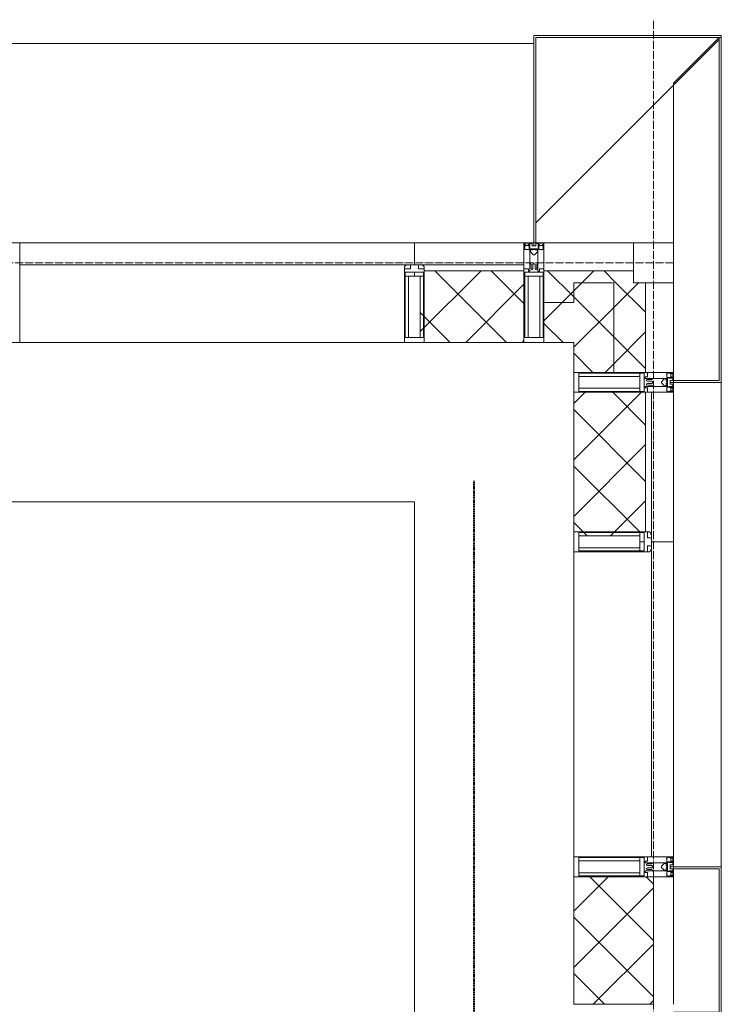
# Model space of a CAD drawing. Header units: millimetres. Extents: x 106966 to 201968, y 7718 to 228773.
# Tile 40 of 44: x 135160 to 136920, y 31240 to 33710. Entities that reach past the tile are written whole.
import ezdxf

# ---------------------------------------------------------------- set-up
doc = ezdxf.new("R2010")
doc.units = ezdxf.units.MM
for name, pattern in [('ADSK_Линия сетки', [25, 20, -2.5, 0, -2.5]), ('Линия сетки', [25, 20, -2.5, 0, -2.5]), ('Штрих_3_1_5_', [4.5, 3, -1.5]), ('Штриховая_ш3 п1_5', [4.5, 3, -1.5])]:
    doc.linetypes.add(name, pattern=pattern)
doc.layers.add('_Разделитель помещений_', color=4, linetype='Штриховая_ш3 п1_5', lineweight=40, true_color=0x00ffff)
for name, color, linetype, lineweight in [('Импосты витража', 7, 'Continuous', 18), ('Колонны', 7, 'Continuous', 18), ('Оси', 7, 'Continuous', 9), ('Панели витража', 7, 'Continuous', 18), ('Перекрытия', 7, 'Continuous', 18), ('Стены разрез', 7, 'Continuous', 40), ('Стены штриховка', 7, 'Continuous', 40), ('Элементы узлов', 7, 'Continuous', 18)]:
    doc.layers.add(name, color=color, linetype=linetype, lineweight=lineweight)
pattern_1 = [(45, (0, 0), (-70.71068, 70.71068), []), (135, (0, 0), (-70.71068, -70.71068), [])]

# ---------------------------------------------------------------- blocks, each defined once
blk = doc.blocks.new('135_SLK_K4_AR_rvt-1-МКСС_К4_L24_81_300_')
at = {"layer": '_Разделитель помещений_', "color": 131, "linetype": 'Штрих_3_1_5_', "true_color": 0xaaffff}
blk.add_line((136300, 28600), (136300, 32553), dxfattribs=at)
at = {"layer": 'Перекрытия', "color": 253, "true_color": 0xaaaaaa}
for p, q in [((136150, 32500), (131250, 32500)), ((136150, 30800), (136150, 32500))]:
    blk.add_line(p, q, dxfattribs=at)
blk = doc.blocks.new('A_OGR_PAN_Отлив - A_OGR_PAN_Отлив-6070770-МКСС_К4_L24_81_300_')
at = {"layer": 'Колонны', "color": 253, "lineweight": 5, "true_color": 0xaaaaaa}
blk.add_line((607.5, 120), (-607.5, 120), dxfattribs=at)
blk = doc.blocks.new('Rectangular Mullion - R_StandardFrame_50Wx250H-5816797-МКСС_К4_L24_81_300_')
at = {"layer": 'Импосты витража', "color": 253, "lineweight": 5, "true_color": 0xaaaaaa}
blk.add_line((136800, 32825), (136800, 33050), dxfattribs=at)
blk = doc.blocks.new('Rectangular Mullion - 50Wx250H-2623690-МКСС_К4_L24_81_300_')
at = {"layer": 'Элементы узлов', "color": 253, "lineweight": 5, "true_color": 0xaaaaaa}
for p, q in [((-25, 65.2), (-25, 250)), ((-25, 250), (0, 250)), ((25, 250), (0, 250)), ((25, 65.2), (25, 250)), ((-23, 237.3), (0, 237.3)), ((-23, 237.3), (-23, 73.6)), ((-14.9, 84), (-14.9, 237.3)), ((23, 237.3), (0, 237.3)), ((14.9, 84), (14.9, 237.3)), ((23, 237.3), (23, 73.6)), ((0, 84), (-23, 84)), ((0, 84), (23, 84)), ((-14, 65.2), (-25, 65.2)), ((-0.5, 73.6), (-23, 73.6)), ((-14, 71.3), (-14, 65.2)), ((-10, 71.3), (-14, 71.3)), ((-10, 53), (-10, 71.3)), ((-8.7, 53), (-10, 53)), ((-10, 53), (-10, 17)), ((-8.7, 53), (-7, 54.7)), ((-7, 65.2), (-5.9, 67.3)), ((-7, 65.2), (-7, 54.7)), ((-4.1, 67.3), (-5.9, 67.3)), ((-4.1, 67.3), (-2.9, 65.1)), ((-2.9, 65.1), (-2.9, 54.6)), ((-1.3, 53), (-2.9, 54.6)), ((0, 53), (-1.3, 53)), ((0, 53), (1.3, 53)), ((0.5, 73.6), (23, 73.6)), ((1.3, 53), (2.9, 54.6)), ((4.1, 67.3), (2.9, 65.1)), ((2.9, 65.1), (2.9, 54.6)), ((4.1, 67.3), (5.9, 67.3)), ((7, 65.2), (5.9, 67.3)), ((7, 65.2), (7, 54.7)), ((8.7, 53), (7, 54.7)), ((8.7, 53), (10, 53)), ((10, 71.3), (14, 71.3)), ((10, 53), (10, 71.3)), ((10, 53), (10, 17)), ((14, 71.3), (14, 65.2)), ((14, 65.2), (25, 65.2)), ((-8.5, 23), (-1.5, 30)), ((-1.5, 30), (0, 30)), ((1.5, 30), (0, 30)), ((8.5, 23), (1.5, 30)), ((-23.8, 14.6), (-25, 14.2)), ((-25, 0), (-25, 14.2)), ((-22.3, 17), (-23.8, 17)), ((-23.8, 17), (-23.8, 14.6)), ((-22.5, 10.6), (-23.8, 14.6)), ((-22.5, 10.6), (-23.7, 9.9)), ((-23.7, 1.3), (-23.7, 9.9)), ((-23.7, 1.3), (-11.8, 1.3)), ((-23.2, 10.2), (-22.5, 8)), ((-22.5, 8), (-22.5, 4.5)), ((-21.3, 4.5), (-22.5, 4.5)), ((-22.3, 17), (-22.3, 16)), ((-22.3, 16), (-21.3, 16)), ((-19, 17.6), (-21.3, 16)), ((-21.3, 4.5), (-21.3, 6.5)), ((-21.3, 6.5), (-14.2, 6.5)), ((-18.4, 16.6), (-19, 17.6)), ((-7.4, 16.6), (-18.4, 16.6)), ((-14.2, 6.5), (-14.2, 4.5)), ((-13.2, 4.5), (-14.2, 4.5)), ((-13.2, 4.5), (-12.2, 7.2)), ((-12.7, 7.6), (-11.3, 11.4)), ((-12.7, 7.6), (-11.8, 6.9)), ((-12.2, 9), (-12.2, 14.8)), ((-12.2, 14.8), (0, 14.8)), ((-11.8, 1.3), (-11.8, 6.9)), ((-10.5, 11.2), (-11.3, 11.4)), ((-10.5, 1.5), (-10.5, 11.2)), ((-4.8, 1.5), (-10.5, 1.5)), ((-10, 17), (-7.5, 17)), ((-8.5, 18.5), (-8.5, 23)), ((-7.5, 18.5), (-8.5, 18.5)), ((-7.5, 17), (-7.5, 18.5)), ((-7.4, 18), (-7.4, 16.6)), ((-2.6, 18), (-7.4, 18)), ((0, 8), (-4.8, 8)), ((-4.8, 1.5), (-4.8, 8)), ((-2.6, 18), (-2.6, 16.8)), ((-2.6, 16.8), (0, 16.8)), ((2.6, 16.8), (0, 16.8)), ((0, 14.8), (0, 16.8)), ((0, 14.8), (0, 16.8)), ((12.2, 14.8), (0, 14.8)), ((0, 0), (0, 8)), ((0, 8), (4.8, 8)), ((0, 0), (0, 8)), ((2.6, 18), (2.6, 16.8)), ((2.6, 18), (7.4, 18)), ((4.8, 1.5), (4.8, 8)), ((4.8, 1.5), (10.5, 1.5)), ((7.4, 18), (7.4, 16.6)), ((7.4, 16.6), (18.4, 16.6)), ((7.5, 18.5), (8.5, 18.5)), ((7.5, 17), (7.5, 18.5)), ((10, 17), (7.5, 17)), ((8.5, 18.5), (8.5, 23)), ((10.5, 11.2), (11.3, 11.4)), ((10.5, 1.5), (10.5, 11.2)), ((12.7, 7.6), (11.3, 11.4)), ((12.7, 7.6), (11.8, 6.9)), ((11.8, 1.3), (11.8, 6.9)), ((23.7, 1.3), (11.8, 1.3)), ((12.2, 9), (12.2, 14.8)), ((13.2, 4.5), (12.2, 7.2)), ((13.2, 4.5), (14.2, 4.5)), ((21.3, 6.5), (14.2, 6.5)), ((14.2, 6.5), (14.2, 4.5)), ((18.4, 16.6), (19, 17.6)), ((19, 17.6), (21.3, 16)), ((22.3, 16), (21.3, 16)), ((21.3, 4.5), (21.3, 6.5)), ((21.3, 4.5), (22.5, 4.5)), ((22.3, 17), (22.3, 16)), ((22.3, 17), (23.8, 17)), ((22.5, 10.6), (23.8, 14.6)), ((22.5, 10.6), (23.7, 9.9)), ((23.2, 10.2), (22.5, 8)), ((22.5, 8), (22.5, 4.5)), ((23.7, 1.3), (23.7, 9.9)), ((23.8, 17), (23.8, 14.6)), ((23.8, 14.6), (25, 14.2)), ((25, 0), (25, 14.2)), ((-25, 0), (0, 0)), ((25, 0), (0, 0))]:
    blk.add_line(p, q, dxfattribs=at)
for centre, start, end in [((-0.5, 73.1), 360, 90), ((0.5, 73.1), 90, 180)]:
    blk.add_arc(centre, 0.5, start, end, dxfattribs=at)
blk = doc.blocks.new('Rectangular Mullion - R_StandardFrame_50Wx250H-5816793-МКСС_К4_L24_81_300_')
at = {"layer": 'Импосты витража', "color": 253, "lineweight": 5, "true_color": 0xaaaaaa}
for p, q in [((-25, 0), (-25, 250)), ((-25, 250), (25, 250)), ((25, 250), (25, 0)), ((25, 0), (-25, 0))]:
    blk.add_line(p, q, dxfattribs=at)
blk = doc.blocks.new('System Panel - A_PAN_Glass-5804311-МКСС_К4_L24_81_300_')
at = {"layer": 'Панели витража', "color": 253, "lineweight": 5, "true_color": 0xaaaaaa}
for p, q in [((395, 0), (-395, 0)), ((-395, 0), (-395, -55)), ((395, -55), (395, 0)), ((-381, -55), (395, -55))]:
    blk.add_line(p, q, dxfattribs=at)
blk = doc.blocks.new('Rectangular Mullion - R_StandardFrame_50Wx250H-5804093-МКСС_К4_L24_81_300_')
at = {"layer": 'Импосты витража', "color": 253, "lineweight": 5, "true_color": 0xaaaaaa}
blk.add_line((136550, 31610), (136550, 32375), dxfattribs=at)
blk = doc.blocks.new('Rectangular Mullion - 50Wx250H-3927046-МКСС_К4_L24_81_300_')
at = {"layer": 'Элементы узлов', "color": 253, "lineweight": 5, "true_color": 0xaaaaaa}
for p, q in [((0, 250), (-25, 250)), ((-25, 250), (-25, 237.3)), ((-25, 65.2), (-25, 250)), ((-25, 250), (0, 250)), ((25, 250), (0, 250)), ((25, 250), (0, 250)), ((25, 237.3), (25, 250)), ((25, 65.2), (25, 250)), ((-23, 237.3), (0, 237.3)), ((-23, 237.3), (0, 237.3)), ((-23, 237.3), (-23, 73.6)), ((0, 237.3), (-14.9, 237.3)), ((-14.9, 237.3), (-14.9, 84)), ((-14.9, 84), (-14.9, 237.3)), ((14.9, 237.3), (0, 237.3)), ((0, 237.3), (23, 237.3)), ((23, 237.3), (0, 237.3)), ((14.9, 84), (14.9, 237.3)), ((14.9, 84), (14.9, 237.3)), ((23, 237.3), (23, 73.6)), ((0, 84), (-23, 84)), ((-23, 84), (-23, 73.6)), ((0, 84), (-23, 84)), ((-14.9, 84), (0, 84)), ((0, 84), (14.9, 84)), ((23, 84), (0, 84)), ((0, 84), (0, 73.6)), ((0, 84), (23, 84)), ((0, 73.6), (0, 84)), ((23, 73.6), (23, 84)), ((-25, 73.6), (-25, 65.2)), ((-25, 65.2), (-25, 60.2)), ((-10, 65.2), (-25, 65.2)), ((-25, 65.2), (-25, 60.2)), ((-25, 65.2), (-10, 65.2)), ((-10, 65.2), (-25, 65.2)), ((-23, 73.6), (0, 73.6)), ((0, 73.6), (-23, 73.6)), ((-0.5, 73.6), (-23, 73.6)), ((-10, 55), (-14, 55)), ((-14, 55), (-10, 55)), ((-10, 55), (-10, 65.2)), ((-10, 65.2), (-10, 55)), ((-10, 55), (-10, 65.2)), ((-10, 55), (0, 55)), ((0, 55), (-10, 55)), ((0, 73.6), (23, 73.6)), ((23, 73.6), (0, 73.6)), ((0, 55), (10, 55)), ((0, 55), (10, 55)), ((0.5, 73.6), (23, 73.6)), ((10, 65.2), (10, 55)), ((25, 65.2), (10, 65.2)), ((10, 55), (10, 65.2)), ((10, 65.2), (25, 65.2)), ((10, 65.2), (25, 65.2)), ((10, 55), (10, 65.2)), ((10, 55), (14, 55)), ((10, 55), (14, 55)), ((25, 65.2), (25, 73.6)), ((25, 65.2), (25, 60.2)), ((25, 60.2), (25, 65.2))]:
    blk.add_line(p, q, dxfattribs=at)
for centre, start, end in [((-14, 69.1), 218.9723, 270), ((-14, 69.1), 218.9723, 270), ((-14, 69.1), 218.9723, 270), ((14, 69.1), 270, 321.0277), ((14, 69.1), 270, 321.0277), ((14, 69.1), 270, 321.0277)]:
    blk.add_arc(centre, 14.1, start, end, dxfattribs=at)
blk = doc.blocks.new('Rectangular Mullion - R_InvisibleFrame_50Wx250H-3980528-МКСС_К4_L24_81_300_')
at = {"layer": 'Импосты витража', "color": 253, "lineweight": 5, "true_color": 0xaaaaaa}
for p, q in [((-25, 73.6), (-25, 237.3)), ((25, 237.3), (25, 73.6))]:
    blk.add_line(p, q, dxfattribs=at)
blk = doc.blocks.new('Rectangular Mullion - R_StandardFrame_50Wx250H-5804033-МКСС_К4_L24_81_300_')
at = {"layer": 'Импосты витража', "color": 253, "lineweight": 5, "true_color": 0xaaaaaa}
blk.add_line((136800, 20340), (136800, 20660), dxfattribs=at)
blk = doc.blocks.new('Rectangular Mullion - R_StandardFrame_50Wx250H-V32-МКСС_К4_L24_81_300_')
at = {"layer": 'Импосты витража', "color": 253, "lineweight": 5, "true_color": 0xaaaaaa}
for p, q in [((-25, 0), (-25, 250)), ((-25, 250), (25, 250)), ((25, 250), (25, 0)), ((0, 0), (-25, 0)), ((25, 0), (5, 0))]:
    blk.add_line(p, q, dxfattribs=at)
blk = doc.blocks.new('Quad Corner Mullion - Q_0_100_-50-7512949-МКСС_К4_L24_81_300_')
at = {"layer": 'Импосты витража', "color": 253, "lineweight": 5, "true_color": 0xaaaaaa}
for p, q in [((-100, 100), (0, 100)), ((-100, 0), (-100, 100)), ((0, 100), (0, 0)), ((0, 0), (-100, 0))]:
    blk.add_line(p, q, dxfattribs=at)
blk = doc.blocks.new('Rectangular Mullion - R_InvisibleFrame_50Wx250H-7511670-МКСС_К4_L24_81_300_')
at = {"layer": 'Импосты витража', "color": 253, "lineweight": 5, "true_color": 0xaaaaaa}
for p, q in [((-25, 73.6), (-25, 237.3)), ((25, 237.3), (25, 73.6))]:
    blk.add_line(p, q, dxfattribs=at)
blk = doc.blocks.new('Rectangular Mullion - R_StandardFrame_50Wx250H-7511671-МКСС_К4_L24_81_300_')
at = {"layer": 'Импосты витража', "color": 253, "lineweight": 5, "true_color": 0xaaaaaa}
for p, q in [((-25, 0), (-25, 250)), ((-25, 250), (25, 250)), ((25, 250), (25, 0)), ((25, 0), (-25, 0))]:
    blk.add_line(p, q, dxfattribs=at)
blk = doc.blocks.new('Rectangular Mullion - R_StandardFrame_50Wx250H-5816798-МКСС_К4_L24_81_300_')
at = {"layer": 'Импосты витража', "color": 253, "lineweight": 5, "true_color": 0xaaaaaa}
blk.add_line((136700, 33150), (136475, 33150), dxfattribs=at)
blk = doc.blocks.new('System Panel - A_PAN_Glass-7516193-МКСС_К4_L24_81_300_')
at = {"layer": 'Панели витража', "color": 253, "lineweight": 5, "true_color": 0xaaaaaa}
for p, q in [((495, 0), (-495, 0)), ((-495, 0), (-495, -55)), ((495, -55), (495, 0)), ((-495, -55), (481, -55))]:
    blk.add_line(p, q, dxfattribs=at)
blk = doc.blocks.new('Rectangular Mullion - R_StandardFrame_50Wx250H-5976673-МКСС_К4_L24_81_300_')
at = {"layer": 'Импосты витража', "color": 253, "lineweight": 5, "true_color": 0xaaaaaa}
blk.add_line((136125, 32900), (135160, 32900), dxfattribs=at)
blk = doc.blocks.new('Rectangular Mullion - R_StandardFrame_50Wx250H-7511672-МКСС_К4_L24_81_300_')
at = {"layer": 'Импосты витража', "color": 253, "lineweight": 5, "true_color": 0xaaaaaa}
for p, q in [((-25, 57), (-25, 250)), ((-25, 250), (25, 250)), ((25, 250), (25, 0)), ((-25, 0), (-25, 17)), ((-5, 0), (-25, 0)), ((25, 0), (0, 0))]:
    blk.add_line(p, q, dxfattribs=at)
blk = doc.blocks.new('A_SLK_PAN_Type1 - Прямой тип панели-6537344-МКСС_К4_L24_81_300_')
at = {"layer": 'Колонны', "lineweight": 5}
for p, q in [((-185, 120), (185, 120)), ((-185, 0), (-185, 120)), ((-180, 115), (-180, 0)), ((180, 115), (-180, 115)), ((180, 0), (180, 115)), ((185, 120), (185, 0)), ((-180, 0), (-185, 0)), ((185, 0), (180, 0))]:
    blk.add_line(p, q, dxfattribs=at)
blk = doc.blocks.new('A_OGR_PAN_Отлив - A_OGR_PAN_Отлив-6268958-МКСС_К4_L24_81_300_')
at = {"layer": 'Колонны', "color": 253, "lineweight": 5, "true_color": 0xaaaaaa}
blk.add_line((657.5, 500), (-657.5, 500), dxfattribs=at)
blk = doc.blocks.new('135_SLK_K4_AR_FCD_rvt-1-МКСС_К4_L24_81_300_')
at = {"layer": 'Стены разрез', "lineweight": 5, "true_color": 0xaaaaaa}
h = blk.add_hatch(dxfattribs=at)
h.set_pattern_fill('FP_4', color=253, style=0, pattern_type=2)
h.set_pattern_definition(pattern_1)
h.paths.add_polyline_path([(136425, 32900), (136425, 33080), (136175, 33080), (136175, 33076.4), (136173, 33076.4), (136173, 33066), (136164.9, 33066), (136164.9, 32912.7), (136175, 32912.7), (136175, 32900), (136369.9, 32900)])
h = blk.add_hatch(dxfattribs=at)
h.set_pattern_fill('FP_4', color=253, style=0, pattern_type=2)
h.set_pattern_definition(pattern_1)
h.paths.add_polyline_path([(136475, 33000), (136550, 33000), (136550, 33050), (136700, 33050), (136700, 33080), (136475, 33080)])
h = blk.add_hatch(dxfattribs=at)
h.set_pattern_fill('FP_4', color=253, style=0, pattern_type=2)
h.set_pattern_definition(pattern_1)
h.paths.add_polyline_path([(136550, 32825), (136650, 32825), (136650, 33050), (136550, 33050), (136550, 32900)])
h = blk.add_hatch(dxfattribs=at)
h.set_pattern_fill('FP_4', color=253, style=0, pattern_type=2)
h.set_pattern_definition(pattern_1)
h.paths.add_polyline_path([(136650, 32825), (136730, 32825), (136730, 33050), (136650, 33050)])
h = blk.add_hatch(dxfattribs=at)
h.set_pattern_fill('FP_4', color=253, style=0, pattern_type=2)
h.set_pattern_definition(pattern_1)
h.paths.add_polyline_path([(136550, 32900), (136550, 33000), (136475, 33000), (136475, 32900)])
h = blk.add_hatch(dxfattribs=at)
h.set_pattern_fill('FP_4', color=253, style=0, pattern_type=2)
h.set_pattern_definition(pattern_1)
h.paths.add_polyline_path([(136614.1, 32414.9), (136716, 32414.9), (136716, 32423), (136726.5, 32423), (136726.5, 32425), (136730, 32425), (136730, 32775), (136550, 32775), (136550, 32425), (136562.7, 32425), (136562.7, 32414.9)])
h = blk.add_hatch(dxfattribs=at)
h.set_pattern_fill('FP_4', color=253, style=0, pattern_type=2)
h.set_pattern_definition(pattern_1)
h.paths.add_polyline_path([(136750, 31240), (136750, 31560), (136550, 31560), (136550, 31240)])
at = {"layer": 'Колонны', "lineweight": 5}
for p, q in [((136920, 33670), (136450, 33670)), ((136450, 33670), (136450, 33150)), ((136455, 33150), (136455, 33665)), ((136455, 33665), (136920, 33665)), ((136915, 33665), (136800, 33550)), ((136920, 33665), (136915, 33665)), ((136915, 33665), (136915, 32805)), ((136920, 33665), (136920, 33670)), ((136920, 32800), (136920, 33665)), ((136455, 33200), (136915, 33660)), ((136800, 33550), (136800, 33150)), ((136450, 33150), (136455, 33150)), ((136800, 32805), (136800, 32800)), ((136915, 32805), (136800, 32805)), ((136800, 32800), (136920, 32800))]:
    blk.add_line(p, q, dxfattribs=at)
at = {"layer": 'Стены разрез', "color": 253, "lineweight": 9, "true_color": 0xaaaaaa}
for p, q in [((136425, 33150), (136150, 33150)), ((136150, 33150), (136150, 33095)), ((136425, 32900), (136425, 33150)), ((136700, 33080), (136475, 33080)), ((136475, 33080), (136475, 32900)), ((136700, 33050), (136700, 33080)), ((136730, 33050), (136700, 33050)), ((136730, 32825), (136730, 33050)), ((136175, 32900), (136425, 32900)), ((136475, 32900), (136550, 32900)), ((136550, 32900), (136550, 32825)), ((136550, 32825), (136730, 32825)), ((136550, 32775), (136550, 32425)), ((136800, 32775), (136550, 32775)), ((136800, 32400), (136800, 32775)), ((136745, 32400), (136800, 32400)), ((136550, 31560), (136550, 31240)), ((136750, 31560), (136550, 31560)), ((136750, 31240), (136750, 31560)), ((136550, 31240), (136750, 31240))]:
    blk.add_line(p, q, dxfattribs=at)
at = {"layer": 'Стены штриховка', "color": 253, "lineweight": 9, "true_color": 0xaaaaaa}
for p, q in [((136425, 33095), (136164, 33095)), ((136425, 33080), (136175, 33080)), ((136550, 33050), (136550, 33000)), ((136650, 33050), (136550, 33050)), ((136550, 33000), (136550, 33050)), ((136550, 33050), (136650, 33050)), ((136650, 32825), (136650, 33050)), ((136550, 33000), (136475, 33000)), ((136730, 32425), (136730, 32775)), ((136745, 32414), (136745, 32775))]:
    blk.add_line(p, q, dxfattribs=at)
at = {"layer": 'Импосты витража', "color": 253, "lineweight": 5, "true_color": 0xaaaaaa, "extrusion": (0, 0, -1)}
for name, p, rotation in [('Rectangular Mullion - R_StandardFrame_50Wx250H-7511672-МКСС_К4_L24_81_300_', (-135135, 33150), 180), ('Rectangular Mullion - 50Wx250H-2623690-МКСС_К4_L24_81_300_', (-136450, 33150), 180), ('Rectangular Mullion - R_StandardFrame_50Wx250H-7511671-МКСС_К4_L24_81_300_', (-136450, 33150), 180), ('Quad Corner Mullion - Q_0_100_-50-7512949-МКСС_К4_L24_81_300_', (-136800, 33150), 180), ('Rectangular Mullion - 50Wx250H-3927046-МКСС_К4_L24_81_300_', (-136150, 33150), 180), ('Rectangular Mullion - R_InvisibleFrame_50Wx250H-7511670-МКСС_К4_L24_81_300_', (-136150, 33150), 180), ('Rectangular Mullion - 50Wx250H-2623690-МКСС_К4_L24_81_300_', (-136800, 32800), 270), ('Rectangular Mullion - R_StandardFrame_50Wx250H-5816793-МКСС_К4_L24_81_300_', (-136800, 32800), 270), ('Rectangular Mullion - 50Wx250H-3927046-МКСС_К4_L24_81_300_', (-136800, 32400), 270), ('Rectangular Mullion - R_InvisibleFrame_50Wx250H-3980528-МКСС_К4_L24_81_300_', (-136800, 32400), 270), ('Rectangular Mullion - 50Wx250H-2623690-МКСС_К4_L24_81_300_', (-136800, 31585), 270), ('Rectangular Mullion - R_StandardFrame_50Wx250H-V32-МКСС_К4_L24_81_300_', (-136800, 31585), 270)]:
    blk.add_blockref(name, p, dxfattribs=dict(at, rotation=rotation))
at = {"layer": 'Импосты витража', "color": 253, "lineweight": 5, "true_color": 0xaaaaaa}
for name, p in [('Rectangular Mullion - R_StandardFrame_50Wx250H-5816798-МКСС_К4_L24_81_300_', (0, 0)), ('Rectangular Mullion - R_StandardFrame_50Wx250H-5816797-МКСС_К4_L24_81_300_', (0, 0)), ('Rectangular Mullion - R_StandardFrame_50Wx250H-5976673-МКСС_К4_L24_81_300_', (0, 0)), ('Rectangular Mullion - R_StandardFrame_50Wx250H-5804093-МКСС_К4_L24_81_300_', (0, 0)), ('Rectangular Mullion - R_StandardFrame_50Wx250H-5804033-МКСС_К4_L24_81_300_', (0, 10900))]:
    blk.add_blockref(name, p, dxfattribs=at)
at = {"layer": 'Колонны', "color": 253, "lineweight": 5, "true_color": 0xaaaaaa}
blk.add_blockref('A_OGR_PAN_Отлив - A_OGR_PAN_Отлив-6268958-МКСС_К4_L24_81_300_', (135792.5, 33150), dxfattribs=at)
for name, p, rotation in [('A_OGR_PAN_Отлив - A_OGR_PAN_Отлив-6070770-МКСС_К4_L24_81_300_', (136800, 32192.5), 269.9999999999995), ('A_SLK_PAN_Type1 - Прямой тип панели-6537344-МКСС_К4_L24_81_300_', (136800, 31400), 269.9999999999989)]:
    blk.add_blockref(name, p, dxfattribs=dict(at, rotation=rotation))
at = {"layer": 'Панели витража', "color": 253, "lineweight": 5, "true_color": 0xaaaaaa}
blk.add_blockref('System Panel - A_PAN_Glass-7516193-МКСС_К4_L24_81_300_', (135655, 33150), dxfattribs=at)
at = {"layer": 'Панели витража', "color": 253, "lineweight": 5, "true_color": 0xaaaaaa, "rotation": 270}
blk.add_blockref('System Panel - A_PAN_Glass-5804311-МКСС_К4_L24_81_300_', (136800, 32005), dxfattribs=at)

msp = doc.modelspace()

# ---------------------------------------------------------------- linework, layer by layer
at = {"layer": 'Оси', "linetype": 'Линия сетки'}
msp.add_line((136750, 12025.7), (136750, 33709.6), dxfattribs=at)
at = {"layer": 'Оси', "linetype": 'ADSK_Линия сетки'}
msp.add_line((136800, 33100), (107783.9, 33100), dxfattribs=at)

# ---------------------------------------------------------------- block references
at = {"lineweight": 5}
for name in ['135_SLK_K4_AR_FCD_rvt-1-МКСС_К4_L24_81_300_', '135_SLK_K4_AR_rvt-1-МКСС_К4_L24_81_300_']:
    msp.add_blockref(name, (0, 0), dxfattribs=at)

doc.saveas('drawing.dxf')
